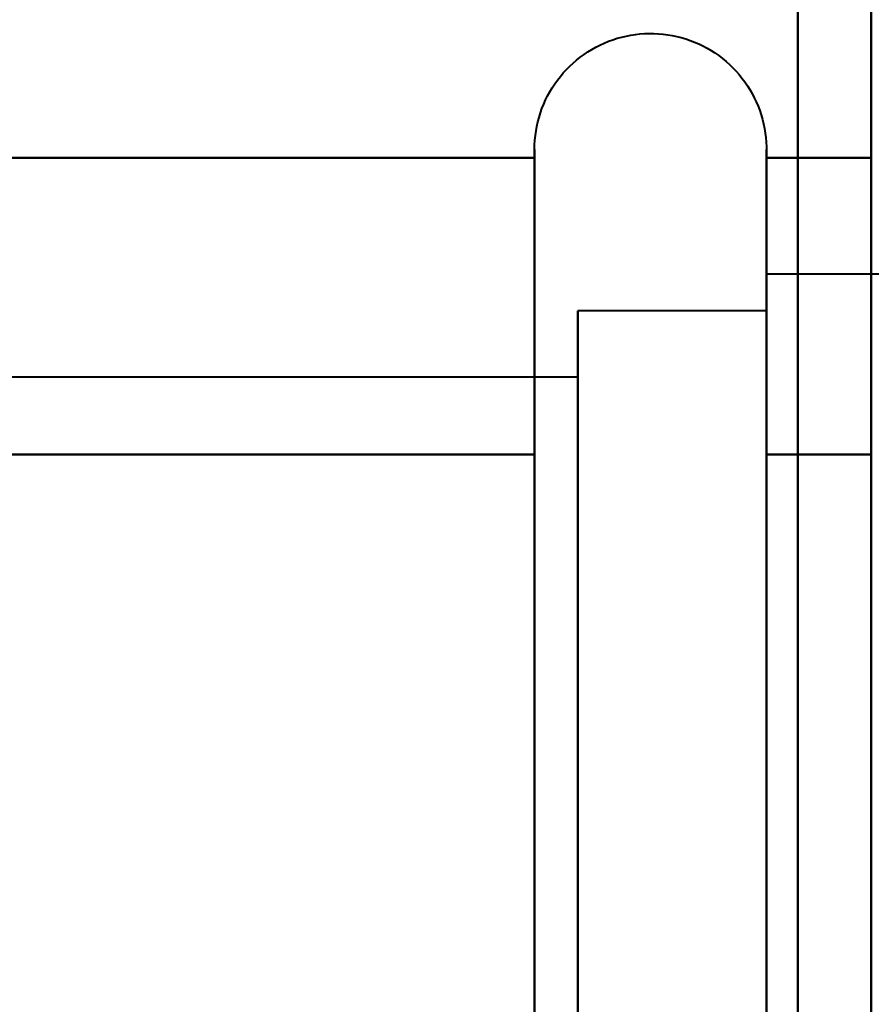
# Model space of a CAD drawing. Header units: millimetres. Extents: x -1321 to 1388, y -120 to 1267.
# Tile 11 of 88: x -427.81 to -422, y 181.64 to 188.36. Entities that reach past the tile are written whole.
import ezdxf

# ---------------------------------------------------------------- set-up
doc = ezdxf.new("R2010")
doc.units = ezdxf.units.MM
for name, color, linetype, lineweight in [('A-ANNO-DIMS', 211, 'Continuous', 30), ('A-ANNO-DIMS-20', 211, 'Continuous', 30), ('G-IMPT', 8, 'Continuous', 40)]:
    doc.layers.add(name, color=color, linetype=linetype, lineweight=lineweight)
doc.styles.add('Arial_1', font='arial.ttf', dxfattribs={"height": 60})
doc.dimstyles.new('Linéaire', dxfattribs={"dimscale": 304.8, "dimtxt": 61.215564, "dimasz": 0.131234, "dimexe": 0.131234, "dimexo": 0.131234, "dimgap": 0.131234, "dimtad": 1, "dimdec": 0, "dimzin": 0, "dimdsep": 46, "dimtxsty": 'Arial_1', "dimblk1": 'OBLIQUE', "dimblk2": 'OBLIQUE', "dimsah": 1, "dimcen": 0.09, "dimazin": 0, "dimtfac": 1, "dimtdec": 4, "dimtix": 1, "dimtmove": 0, "dimatfit": 3, "dimfxl": 1, "dimtvp": 1, "dimtfill": 1, "dimtolj": 1, "dimtzin": 0, "dimarcsym": 2})

# ---------------------------------------------------------------- blocks, each defined once
blk = doc.blocks.new('NEXA 1500 CALQUES_dwg-769064-Droite')
at = {"layer": 'G-IMPT'}
for p, q in [((-424.2957, 181.3223), (-424.2957, 187.4723)), ((-424.2957, 181.3223), (-424.2957, 187.4723)), ((-424.2957, 185.4223), (-424.2957, 187.4723)), ((-424.2957, 185.4223), (-424.2957, 187.4723)), ((-422.7149, 187.4723), (-422.7149, 181.3223)), ((-422.7149, 187.4723), (-422.7149, 181.3223)), ((-422.7149, 187.4723), (-422.7149, 185.4223)), ((-422.7149, 187.4723), (-422.7149, 185.4223)), ((-424.2957, 181.3223), (-424.2957, 186.923)), ((-424.2957, 181.3223), (-424.2957, 186.923)), ((-422.7149, 186.923), (-422.7149, 181.3223)), ((-422.7149, 186.923), (-422.7149, 181.3223)), ((-420.3, 186.6223), (-422.7149, 186.6223)), ((-420.3, 186.6223), (-422.7149, 186.6223)), ((-420.3, 186.6223), (-422.7149, 186.6223)), ((-420.3, 186.6223), (-422.7149, 186.6223)), ((-422.7149, 180.5577), (-422.7149, 186.6223)), ((-422.7149, 180.5577), (-422.7149, 186.6223)), ((-422.7149, 180.5577), (-422.7149, 186.6223)), ((-422.7149, 180.5577), (-422.7149, 186.6223)), ((-422.7149, 186.6223), (-422.7149, 181.7473)), ((-422.7149, 186.6223), (-422.7149, 181.7473)), ((-422.7149, 186.6223), (-422.7149, 184.9973)), ((-422.7149, 186.6223), (-422.7149, 184.9973)), ((-422.7149, 186.3723), (-424, 186.3723)), ((-422.7149, 186.3723), (-424, 186.3723)), ((-422.7149, 186.3723), (-424, 186.3723)), ((-422.7149, 186.3723), (-424, 186.3723)), ((-424, 181.8723), (-424, 186.3723)), ((-424, 181.8723), (-424, 186.3723)), ((-424, 181.8723), (-424, 186.3723)), ((-424, 181.8723), (-424, 186.3723)), ((-424, 186.3723), (-424, 180.7742)), ((-424, 186.3723), (-424, 180.7742)), ((-424, 186.3723), (-424, 184.8723)), ((-424, 186.3723), (-424, 184.8723)), ((-422.7149, 180.7742), (-422.7149, 186.3723)), ((-422.7149, 180.7742), (-422.7149, 186.3723)), ((-422.7149, 180.7742), (-422.7149, 186.3723)), ((-422.7149, 180.7742), (-422.7149, 186.3723)), ((-422.7149, 186.3723), (-422.7149, 180.7742)), ((-422.7149, 186.3723), (-422.7149, 180.7742)), ((-422.7149, 186.3723), (-422.7149, 180.7742)), ((-422.7149, 186.3723), (-422.7149, 180.7742)), ((-422.7149, 180.1223), (-422.7149, 186.1869)), ((-422.7149, 180.1223), (-422.7149, 186.1869)), ((-422.7149, 180.1223), (-422.7149, 186.1869)), ((-422.7149, 180.1223), (-422.7149, 186.1869)), ((-422.7149, 186.1869), (-422.7149, 181.7473)), ((-422.7149, 186.1869), (-422.7149, 181.7473)), ((-424, 185.9704), (-424, 181.8723)), ((-424, 185.9704), (-424, 181.8723)), ((-424, 185.9704), (-424, 180.3723)), ((-424, 185.9704), (-424, 180.3723)), ((-422.7149, 180.3723), (-422.7149, 185.9704)), ((-422.7149, 180.3723), (-422.7149, 185.9704)), ((-422.7149, 180.3723), (-422.7149, 185.9704)), ((-422.7149, 180.3723), (-422.7149, 185.9704)), ((-422.7149, 185.9704), (-422.7149, 180.3723)), ((-422.7149, 185.9704), (-422.7149, 180.3723)), ((-422.7149, 185.9704), (-422.7149, 180.3723)), ((-422.7149, 185.9704), (-422.7149, 180.3723)), ((-424, 185.9205), (-435.8889, 185.9205)), ((-424, 185.9205), (-435.8889, 185.9205)), ((-424, 185.9205), (-435.8889, 185.9205)), ((-424, 185.9205), (-435.8889, 185.9205)), ((-424, 182.0982), (-424, 185.9205)), ((-424, 182.0982), (-424, 185.9205)), ((-424, 182.0982), (-424, 185.9205)), ((-424, 182.0982), (-424, 185.9205)), ((-424, 185.9205), (-424, 182.0982)), ((-424, 185.9205), (-424, 182.0982)), ((-424, 185.9205), (-424, 182.0982)), ((-424, 185.9205), (-424, 182.0982)), ((-424.2957, 179.8216), (-424.2957, 185.4223)), ((-424.2957, 179.8216), (-424.2957, 185.4223)), ((-424.2957, 179.2723), (-424.2957, 185.4223)), ((-424.2957, 179.2723), (-424.2957, 185.4223)), ((-422.7149, 185.4223), (-422.7149, 179.8216)), ((-422.7149, 185.4223), (-422.7149, 179.8216)), ((-422.7149, 185.4223), (-422.7149, 179.2723)), ((-422.7149, 185.4223), (-422.7149, 179.2723)), ((-422.7149, 184.9973), (-422.7149, 180.5577)), ((-422.7149, 184.9973), (-422.7149, 180.5577)), ((-422.7149, 184.9973), (-422.7149, 180.1223)), ((-422.7149, 184.9973), (-422.7149, 180.1223)), ((-424, 180.3723), (-424, 184.8723)), ((-424, 180.3723), (-424, 184.8723)), ((-424, 180.3723), (-424, 184.8723)), ((-424, 180.3723), (-424, 184.8723)), ((-424, 184.8723), (-424, 180.7742)), ((-424, 184.8723), (-424, 180.7742)), ((-424, 180.8241), (-424, 184.6464)), ((-424, 180.8241), (-424, 184.6464)), ((-424, 180.8241), (-424, 184.6464)), ((-424, 180.8241), (-424, 184.6464)), ((-424, 184.6464), (-424, 180.8241)), ((-424, 184.6464), (-424, 180.8241)), ((-424, 184.6464), (-424, 180.8241)), ((-424, 184.6464), (-424, 180.8241)), ((-424, 181.8723), (-424, 180.3723)), ((-424, 181.8723), (-424, 180.3723)), ((-422.7149, 181.7473), (-422.7149, 180.1223)), ((-422.7149, 181.7473), (-422.7149, 180.1223))]:
    blk.add_line(p, q, dxfattribs=at)
at = {"layer": 'G-IMPT', "flags": 128}
for points in [[(-422.5, 1097.7723), (-422.5, 855.5723), (-422.5, 613.3723), (-422.5, 371.1723), (-422.5, 128.9723)], [(-422.5, 128.9723), (-422.5, 371.1723), (-422.5, 613.3723), (-422.5, 855.5723), (-422.5, 1097.7723)], [(-422.5, 128.9723), (-422.5, 371.1723), (-422.5, 613.3723), (-422.5, 855.5723), (-422.5, 1097.7723)], [(-422.5, 1097.7723), (-422.5, 855.5723), (-422.5, 613.3723), (-422.5, 371.1723), (-422.5, 128.9723)], [(-422.5, 1097.2723), (-422.5, 855.3223), (-422.5, 613.3723), (-422.5, 371.4223), (-422.5, 129.4723)], [(-422.5, 129.4723), (-422.5, 371.4223), (-422.5, 613.3723), (-422.5, 855.3223), (-422.5, 1097.2723)], [(-422.5, 129.4723), (-422.5, 371.4223), (-422.5, 613.3723), (-422.5, 855.3223), (-422.5, 1097.2723)], [(-422.5, 1097.2723), (-422.5, 855.3223), (-422.5, 613.3723), (-422.5, 371.4223), (-422.5, 129.4723)], [(-422.5, 129.4723), (-422.5, 371.4223), (-422.5, 613.3723), (-422.5, 855.3223), (-422.5, 1097.2723)], [(-422.5, 1097.2723), (-422.5, 855.3223), (-422.5, 613.3723), (-422.5, 371.4223), (-422.5, 129.4723)], [(-422.5, 1097.2723), (-422.5, 855.3223), (-422.5, 613.3723), (-422.5, 371.4223), (-422.5, 129.4723)], [(-422.5, 129.4723), (-422.5, 371.4223), (-422.5, 613.3723), (-422.5, 855.3223), (-422.5, 1097.2723)], [(-422.5, 128.9723), (-422.5, 161.2473), (-422.5, 193.5223), (-422.5, 225.7973), (-422.5, 258.0723)], [(-422.5, 258.0723), (-422.5, 225.7973), (-422.5, 193.5223), (-422.5, 161.2473), (-422.5, 128.9723)], [(-422.5, 258.0723), (-422.5, 225.7973), (-422.5, 193.5223), (-422.5, 161.2473), (-422.5, 128.9723)], [(-422.5, 128.9723), (-422.5, 161.2473), (-422.5, 193.5223), (-422.5, 225.7973), (-422.5, 258.0723)], [(-422, 163.3723), (-422, 178.3723), (-422, 193.3723), (-422, 208.3723), (-422, 223.3723)], [(-422, 223.3723), (-422, 208.3723), (-422, 193.3723), (-422, 178.3723), (-422, 163.3723)], [(-422, 223.3723), (-422, 208.3723), (-422, 193.3723), (-422, 178.3723), (-422, 163.3723)], [(-422, 163.3723), (-422, 178.3723), (-422, 193.3723), (-422, 208.3723), (-422, 223.3723)], [(-422, 163.3723), (-422, 178.3723), (-422, 193.3723), (-422, 208.3723), (-422, 223.3723)], [(-422, 223.3723), (-422, 208.3723), (-422, 193.3723), (-422, 178.3723), (-422, 163.3723)], [(-422, 163.3723), (-422, 178.3723), (-422, 193.3723), (-422, 208.3723), (-422, 223.3723)], [(-424.2957, 187.4723), (-424.2951, 187.5039), (-424.2932, 187.5355), (-424.29, 187.5669), (-424.2856, 187.5982), (-424.28, 187.6293), (-424.2731, 187.6602), (-424.2649, 187.6907), (-424.2556, 187.7209), (-424.245, 187.7508), (-424.2333, 187.7801), (-424.2204, 187.809), (-424.2064, 187.8373), (-424.1912, 187.8651), (-424.175, 187.8922), (-424.1577, 187.9186), (-424.1393, 187.9443), (-424.1199, 187.9693), (-424.0995, 187.9935), (-424.0782, 188.0168), (-424.056, 188.0393), (-424.0329, 188.0609), (-424.0089, 188.0815), (-423.9841, 188.1012), (-423.9586, 188.1198), (-423.9324, 188.1374), (-423.9054, 188.154), (-423.8778, 188.1694), (-423.8497, 188.1838), (-423.8209, 188.197), (-423.7917, 188.209), (-423.762, 188.2199), (-423.7319, 188.2295), (-423.7015, 188.238), (-423.6707, 188.2452), (-423.6396, 188.2512), (-423.6084, 188.256), (-423.577, 188.2595), (-423.5454, 188.2617), (-423.5138, 188.2627), (-423.4822, 188.2624), (-423.4506, 188.2608), (-423.4191, 188.258), (-423.3878, 188.2539), (-423.3566, 188.2486), (-423.3257, 188.2421), (-423.2951, 188.2343), (-423.2648, 188.2252), (-423.2348, 188.215), (-423.2054, 188.2036), (-423.1764, 188.191), (-423.1479, 188.1773), (-423.12, 188.1625), (-423.0927, 188.1465), (-423.0661, 188.1295), (-423.0401, 188.1114), (-423.0149, 188.0922), (-422.9905, 188.0721), (-422.967, 188.0511), (-422.9443, 188.0291), (-422.9224, 188.0062), (-422.9016, 187.9825), (-422.8816, 187.9579), (-422.8627, 187.9326), (-422.8448, 187.9065), (-422.828, 187.8798), (-422.8122, 187.8524), (-422.7976, 187.8243), (-422.7841, 187.7958), (-422.7717, 187.7667), (-422.7605, 187.7371), (-422.7505, 187.7071), (-422.7418, 187.6767), (-422.7342, 187.646), (-422.7279, 187.6151), (-422.7228, 187.5838), (-422.7189, 187.5525), (-422.7164, 187.521), (-422.7151, 187.4894), (-422.7149, 187.4723)], [(-424.2957, 187.4723), (-424.2951, 187.5039), (-424.2932, 187.5355), (-424.29, 187.5669), (-424.2856, 187.5982), (-424.28, 187.6293), (-424.2731, 187.6602), (-424.2649, 187.6907), (-424.2556, 187.7209), (-424.245, 187.7508), (-424.2333, 187.7801), (-424.2204, 187.809), (-424.2064, 187.8373), (-424.1912, 187.8651), (-424.175, 187.8922), (-424.1577, 187.9186), (-424.1393, 187.9443), (-424.1199, 187.9693), (-424.0995, 187.9935), (-424.0782, 188.0168), (-424.056, 188.0393), (-424.0329, 188.0609), (-424.0089, 188.0815), (-423.9841, 188.1012), (-423.9586, 188.1198), (-423.9324, 188.1374), (-423.9054, 188.154), (-423.8778, 188.1694), (-423.8497, 188.1838), (-423.8209, 188.197), (-423.7917, 188.209), (-423.762, 188.2199), (-423.7319, 188.2295), (-423.7015, 188.238), (-423.6707, 188.2452), (-423.6396, 188.2512), (-423.6084, 188.256), (-423.577, 188.2595), (-423.5454, 188.2617), (-423.5138, 188.2627), (-423.4822, 188.2624), (-423.4506, 188.2608), (-423.4191, 188.258), (-423.3878, 188.2539), (-423.3566, 188.2486), (-423.3257, 188.2421), (-423.2951, 188.2343), (-423.2648, 188.2252), (-423.2348, 188.215), (-423.2054, 188.2036), (-423.1764, 188.191), (-423.1479, 188.1773), (-423.12, 188.1625), (-423.0927, 188.1465), (-423.0661, 188.1295), (-423.0401, 188.1114), (-423.0149, 188.0922), (-422.9905, 188.0721), (-422.967, 188.0511), (-422.9443, 188.0291), (-422.9224, 188.0062), (-422.9016, 187.9825), (-422.8816, 187.9579), (-422.8627, 187.9326), (-422.8448, 187.9065), (-422.828, 187.8798), (-422.8122, 187.8524), (-422.7976, 187.8243), (-422.7841, 187.7958), (-422.7717, 187.7667), (-422.7605, 187.7371), (-422.7505, 187.7071), (-422.7418, 187.6767), (-422.7342, 187.646), (-422.7279, 187.6151), (-422.7228, 187.5838), (-422.7189, 187.5525), (-422.7164, 187.521), (-422.7151, 187.4894), (-422.7149, 187.4723)], [(-424.2957, 187.4723), (-424.2951, 187.5039), (-424.2932, 187.5355), (-424.29, 187.5669), (-424.2856, 187.5982), (-424.28, 187.6293), (-424.2731, 187.6602), (-424.2649, 187.6907), (-424.2556, 187.7209), (-424.245, 187.7508), (-424.2333, 187.7801), (-424.2204, 187.809), (-424.2064, 187.8373), (-424.1912, 187.8651), (-424.175, 187.8922), (-424.1577, 187.9186), (-424.1393, 187.9443), (-424.1199, 187.9693), (-424.0995, 187.9935), (-424.0782, 188.0168), (-424.056, 188.0393), (-424.0329, 188.0609), (-424.0089, 188.0815), (-423.9841, 188.1012), (-423.9586, 188.1198), (-423.9324, 188.1374), (-423.9054, 188.154), (-423.8778, 188.1694), (-423.8497, 188.1838), (-423.8209, 188.197), (-423.7917, 188.209), (-423.762, 188.2199), (-423.7319, 188.2295), (-423.7015, 188.238), (-423.6707, 188.2452), (-423.6396, 188.2512), (-423.6084, 188.256), (-423.577, 188.2595), (-423.5454, 188.2617), (-423.5138, 188.2627), (-423.4822, 188.2624), (-423.4506, 188.2608), (-423.4191, 188.258), (-423.3878, 188.2539), (-423.3566, 188.2486), (-423.3257, 188.2421), (-423.2951, 188.2343), (-423.2648, 188.2252), (-423.2348, 188.215), (-423.2054, 188.2036), (-423.1764, 188.191), (-423.1479, 188.1773), (-423.12, 188.1625), (-423.0927, 188.1465), (-423.0661, 188.1295), (-423.0401, 188.1114), (-423.0149, 188.0922), (-422.9905, 188.0721), (-422.967, 188.0511), (-422.9443, 188.0291), (-422.9224, 188.0062), (-422.9016, 187.9825), (-422.8816, 187.9579), (-422.8627, 187.9326), (-422.8448, 187.9065), (-422.828, 187.8798), (-422.8122, 187.8524), (-422.7976, 187.8243), (-422.7841, 187.7958), (-422.7717, 187.7667), (-422.7605, 187.7371), (-422.7505, 187.7071), (-422.7418, 187.6767), (-422.7342, 187.646), (-422.7279, 187.6151), (-422.7228, 187.5838), (-422.7189, 187.5525), (-422.7164, 187.521), (-422.7151, 187.4894), (-422.7149, 187.4723)], [(-424.2957, 187.4723), (-424.2951, 187.5039), (-424.2932, 187.5355), (-424.29, 187.5669), (-424.2856, 187.5982), (-424.28, 187.6293), (-424.2731, 187.6602), (-424.2649, 187.6907), (-424.2556, 187.7209), (-424.245, 187.7508), (-424.2333, 187.7801), (-424.2204, 187.809), (-424.2064, 187.8373), (-424.1912, 187.8651), (-424.175, 187.8922), (-424.1577, 187.9186), (-424.1393, 187.9443), (-424.1199, 187.9693), (-424.0995, 187.9935), (-424.0782, 188.0168), (-424.056, 188.0393), (-424.0329, 188.0609), (-424.0089, 188.0815), (-423.9841, 188.1012), (-423.9586, 188.1198), (-423.9324, 188.1374), (-423.9054, 188.154), (-423.8778, 188.1694), (-423.8497, 188.1838), (-423.8209, 188.197), (-423.7917, 188.209), (-423.762, 188.2199), (-423.7319, 188.2295), (-423.7015, 188.238), (-423.6707, 188.2452), (-423.6396, 188.2512), (-423.6084, 188.256), (-423.577, 188.2595), (-423.5454, 188.2617), (-423.5138, 188.2627), (-423.4822, 188.2624), (-423.4506, 188.2608), (-423.4191, 188.258), (-423.3878, 188.2539), (-423.3566, 188.2486), (-423.3257, 188.2421), (-423.2951, 188.2343), (-423.2648, 188.2252), (-423.2348, 188.215), (-423.2054, 188.2036), (-423.1764, 188.191), (-423.1479, 188.1773), (-423.12, 188.1625), (-423.0927, 188.1465), (-423.0661, 188.1295), (-423.0401, 188.1114), (-423.0149, 188.0922), (-422.9905, 188.0721), (-422.967, 188.0511), (-422.9443, 188.0291), (-422.9224, 188.0062), (-422.9016, 187.9825), (-422.8816, 187.9579), (-422.8627, 187.9326), (-422.8448, 187.9065), (-422.828, 187.8798), (-422.8122, 187.8524), (-422.7976, 187.8243), (-422.7841, 187.7958), (-422.7717, 187.7667), (-422.7605, 187.7371), (-422.7505, 187.7071), (-422.7418, 187.6767), (-422.7342, 187.646), (-422.7279, 187.6151), (-422.7228, 187.5838), (-422.7189, 187.5525), (-422.7164, 187.521), (-422.7151, 187.4894), (-422.7149, 187.4723)], [(-424.2957, 187.4723), (-424.2957, 187.469), (-424.2957, 187.4592), (-424.2957, 187.4428), (-424.2957, 187.4199), (-424.2957, 187.3906), (-424.2957, 187.3548), (-424.2957, 187.3126), (-424.2957, 187.2642), (-424.2957, 187.2095), (-424.2957, 187.1487), (-424.2957, 187.0818), (-424.2957, 187.009), (-424.2957, 186.9304), (-424.2957, 186.8461), (-424.2957, 186.7562), (-424.2957, 186.6609), (-424.2957, 186.5604), (-424.2957, 186.4547), (-424.2957, 186.3441), (-424.2957, 186.2288), (-424.2957, 186.1089), (-424.2957, 185.9846), (-424.2957, 185.8562), (-424.2957, 185.7237), (-424.2957, 185.5875), (-424.2957, 185.4478), (-424.2957, 185.4223)], [(-424.2957, 187.4723), (-424.2957, 187.469), (-424.2957, 187.4592), (-424.2957, 187.4428), (-424.2957, 187.4199), (-424.2957, 187.3906), (-424.2957, 187.3548), (-424.2957, 187.3126), (-424.2957, 187.2642), (-424.2957, 187.2095), (-424.2957, 187.1487), (-424.2957, 187.0818), (-424.2957, 187.009), (-424.2957, 186.9304), (-424.2957, 186.8461), (-424.2957, 186.7562), (-424.2957, 186.6609), (-424.2957, 186.5604), (-424.2957, 186.4547), (-424.2957, 186.3441), (-424.2957, 186.2288), (-424.2957, 186.1089), (-424.2957, 185.9846), (-424.2957, 185.8562), (-424.2957, 185.7237), (-424.2957, 185.5875), (-424.2957, 185.4478), (-424.2957, 185.4223)], [(-424.2957, 187.4723), (-424.2957, 187.469), (-424.2957, 187.4592), (-424.2957, 187.4428), (-424.2957, 187.4199), (-424.2957, 187.3906), (-424.2957, 187.3548), (-424.2957, 187.3126), (-424.2957, 187.2642), (-424.2957, 187.2095), (-424.2957, 187.1487), (-424.2957, 187.0818), (-424.2957, 187.009), (-424.2957, 186.9304), (-424.2957, 186.8461), (-424.2957, 186.7562), (-424.2957, 186.6609), (-424.2957, 186.5604), (-424.2957, 186.4547), (-424.2957, 186.3441), (-424.2957, 186.2288), (-424.2957, 186.1089), (-424.2957, 185.9846), (-424.2957, 185.8562), (-424.2957, 185.7237), (-424.2957, 185.5875), (-424.2957, 185.4478), (-424.2957, 185.4223)], [(-424.2957, 187.4723), (-424.2957, 187.469), (-424.2957, 187.4592), (-424.2957, 187.4428), (-424.2957, 187.4199), (-424.2957, 187.3906), (-424.2957, 187.3548), (-424.2957, 187.3126), (-424.2957, 187.2642), (-424.2957, 187.2095), (-424.2957, 187.1487), (-424.2957, 187.0818), (-424.2957, 187.009), (-424.2957, 186.9304), (-424.2957, 186.8461), (-424.2957, 186.7562), (-424.2957, 186.6609), (-424.2957, 186.5604), (-424.2957, 186.4547), (-424.2957, 186.3441), (-424.2957, 186.2288), (-424.2957, 186.1089), (-424.2957, 185.9846), (-424.2957, 185.8562), (-424.2957, 185.7237), (-424.2957, 185.5875), (-424.2957, 185.4478), (-424.2957, 185.4223)], [(-424.2957, 181.6126), (-424.2957, 181.7621), (-424.2957, 181.9142), (-424.2957, 182.0686), (-424.2957, 182.2251), (-424.2957, 182.3834), (-424.2957, 182.5433), (-424.2957, 182.7045), (-424.2957, 182.8668), (-424.2957, 183.0299), (-424.2957, 183.1936), (-424.2957, 183.3575), (-424.2957, 183.5215), (-424.2957, 183.6852), (-424.2957, 183.8485), (-424.2957, 184.0109), (-424.2957, 184.1724), (-424.2957, 184.3325), (-424.2957, 184.4912), (-424.2957, 184.648), (-424.2957, 184.8028), (-424.2957, 184.9553), (-424.2957, 185.1053), (-424.2957, 185.2525), (-424.2957, 185.3967), (-424.2957, 185.5377), (-424.2957, 185.6751), (-424.2957, 185.809), (-424.2957, 185.9389), (-424.2957, 186.0647), (-424.2957, 186.1862), (-424.2957, 186.3032), (-424.2957, 186.4155), (-424.2957, 186.5229), (-424.2957, 186.6253), (-424.2957, 186.7225), (-424.2957, 186.8143), (-424.2957, 186.9007), (-424.2957, 186.9814), (-424.2957, 187.0563), (-424.2957, 187.1253), (-424.2957, 187.1883), (-424.2957, 187.2452), (-424.2957, 187.2959), (-424.2957, 187.3403), (-424.2957, 187.3784), (-424.2957, 187.4101), (-424.2957, 187.4353), (-424.2957, 187.4541), (-424.2957, 187.4662), (-424.2957, 187.4719)], [(-424.2957, 181.6126), (-424.2957, 181.7621), (-424.2957, 181.9142), (-424.2957, 182.0686), (-424.2957, 182.2251), (-424.2957, 182.3834), (-424.2957, 182.5433), (-424.2957, 182.7045), (-424.2957, 182.8668), (-424.2957, 183.0299), (-424.2957, 183.1936), (-424.2957, 183.3575), (-424.2957, 183.5215), (-424.2957, 183.6852), (-424.2957, 183.8485), (-424.2957, 184.0109), (-424.2957, 184.1724), (-424.2957, 184.3325), (-424.2957, 184.4912), (-424.2957, 184.648), (-424.2957, 184.8028), (-424.2957, 184.9553), (-424.2957, 185.1053), (-424.2957, 185.2525), (-424.2957, 185.3967), (-424.2957, 185.5377), (-424.2957, 185.6751), (-424.2957, 185.809), (-424.2957, 185.9389), (-424.2957, 186.0647), (-424.2957, 186.1862), (-424.2957, 186.3032), (-424.2957, 186.4155), (-424.2957, 186.5229), (-424.2957, 186.6253), (-424.2957, 186.7225), (-424.2957, 186.8143), (-424.2957, 186.9007), (-424.2957, 186.9814), (-424.2957, 187.0563), (-424.2957, 187.1253), (-424.2957, 187.1883), (-424.2957, 187.2452), (-424.2957, 187.2959), (-424.2957, 187.3403), (-424.2957, 187.3784), (-424.2957, 187.4101), (-424.2957, 187.4353), (-424.2957, 187.4541), (-424.2957, 187.4662), (-424.2957, 187.4719)], [(-424.2957, 181.6126), (-424.2957, 181.7621), (-424.2957, 181.9142), (-424.2957, 182.0686), (-424.2957, 182.2251), (-424.2957, 182.3834), (-424.2957, 182.5433), (-424.2957, 182.7045), (-424.2957, 182.8668), (-424.2957, 183.0299), (-424.2957, 183.1936), (-424.2957, 183.3575), (-424.2957, 183.5215), (-424.2957, 183.6852), (-424.2957, 183.8485), (-424.2957, 184.0109), (-424.2957, 184.1724), (-424.2957, 184.3325), (-424.2957, 184.4912), (-424.2957, 184.648), (-424.2957, 184.8028), (-424.2957, 184.9553), (-424.2957, 185.1053), (-424.2957, 185.2525), (-424.2957, 185.3967), (-424.2957, 185.5377), (-424.2957, 185.6751), (-424.2957, 185.809), (-424.2957, 185.9389), (-424.2957, 186.0647), (-424.2957, 186.1862), (-424.2957, 186.3032), (-424.2957, 186.4155), (-424.2957, 186.5229), (-424.2957, 186.6253), (-424.2957, 186.7225), (-424.2957, 186.8143), (-424.2957, 186.9007), (-424.2957, 186.9814), (-424.2957, 187.0563), (-424.2957, 187.1253), (-424.2957, 187.1883), (-424.2957, 187.2452), (-424.2957, 187.2959), (-424.2957, 187.3403), (-424.2957, 187.3784), (-424.2957, 187.4101), (-424.2957, 187.4353), (-424.2957, 187.4541), (-424.2957, 187.4662), (-424.2957, 187.4719)], [(-424.2957, 181.6126), (-424.2957, 181.7621), (-424.2957, 181.9142), (-424.2957, 182.0686), (-424.2957, 182.2251), (-424.2957, 182.3834), (-424.2957, 182.5433), (-424.2957, 182.7045), (-424.2957, 182.8668), (-424.2957, 183.0299), (-424.2957, 183.1936), (-424.2957, 183.3575), (-424.2957, 183.5215), (-424.2957, 183.6852), (-424.2957, 183.8485), (-424.2957, 184.0109), (-424.2957, 184.1724), (-424.2957, 184.3325), (-424.2957, 184.4912), (-424.2957, 184.648), (-424.2957, 184.8028), (-424.2957, 184.9553), (-424.2957, 185.1053), (-424.2957, 185.2525), (-424.2957, 185.3967), (-424.2957, 185.5377), (-424.2957, 185.6751), (-424.2957, 185.809), (-424.2957, 185.9389), (-424.2957, 186.0647), (-424.2957, 186.1862), (-424.2957, 186.3032), (-424.2957, 186.4155), (-424.2957, 186.5229), (-424.2957, 186.6253), (-424.2957, 186.7225), (-424.2957, 186.8143), (-424.2957, 186.9007), (-424.2957, 186.9814), (-424.2957, 187.0563), (-424.2957, 187.1253), (-424.2957, 187.1883), (-424.2957, 187.2452), (-424.2957, 187.2959), (-424.2957, 187.3403), (-424.2957, 187.3784), (-424.2957, 187.4101), (-424.2957, 187.4353), (-424.2957, 187.4541), (-424.2957, 187.4662), (-424.2957, 187.4719)], [(-422.7149, 187.4723), (-422.7149, 187.469), (-422.7149, 187.4592), (-422.7149, 187.4428), (-422.7149, 187.4199), (-422.7149, 187.3906), (-422.7149, 187.3548), (-422.7149, 187.3126), (-422.7149, 187.2642), (-422.7149, 187.2095), (-422.7149, 187.1487), (-422.7149, 187.0818), (-422.7149, 187.009), (-422.7149, 186.9304), (-422.7149, 186.8461), (-422.7149, 186.7562), (-422.7149, 186.6609), (-422.7149, 186.5604), (-422.7149, 186.4547), (-422.7149, 186.3441), (-422.7149, 186.2288), (-422.7149, 186.1089), (-422.7149, 185.9846), (-422.7149, 185.8562), (-422.7149, 185.7237), (-422.7149, 185.5875), (-422.7149, 185.4478), (-422.7149, 185.3048), (-422.7149, 185.1586), (-422.7149, 185.0096), (-422.7149, 184.858), (-422.7149, 184.704), (-422.7149, 184.5478), (-422.7149, 184.3898), (-422.7149, 184.2302), (-422.7149, 184.0692), (-422.7149, 183.907), (-422.7149, 183.7441), (-422.7149, 183.5805), (-422.7149, 183.4166), (-422.7149, 183.2526), (-422.7149, 183.0888), (-422.7149, 182.9255), (-422.7149, 182.7628), (-422.7149, 182.6012), (-422.7149, 182.4408), (-422.7149, 182.2819), (-422.7149, 182.1247), (-422.7149, 181.9695), (-422.7149, 181.8166), (-422.7149, 181.6661), (-422.7149, 181.5184)], [(-422.7149, 187.4723), (-422.7149, 187.469), (-422.7149, 187.4592), (-422.7149, 187.4428), (-422.7149, 187.4199), (-422.7149, 187.3906), (-422.7149, 187.3548), (-422.7149, 187.3126), (-422.7149, 187.2642), (-422.7149, 187.2095), (-422.7149, 187.1487), (-422.7149, 187.0818), (-422.7149, 187.009), (-422.7149, 186.9304), (-422.7149, 186.8461), (-422.7149, 186.7562), (-422.7149, 186.6609), (-422.7149, 186.5604), (-422.7149, 186.4547), (-422.7149, 186.3441), (-422.7149, 186.2288), (-422.7149, 186.1089), (-422.7149, 185.9846), (-422.7149, 185.8562), (-422.7149, 185.7237), (-422.7149, 185.5875), (-422.7149, 185.4478), (-422.7149, 185.3048), (-422.7149, 185.1586), (-422.7149, 185.0096), (-422.7149, 184.858), (-422.7149, 184.704), (-422.7149, 184.5478), (-422.7149, 184.3898), (-422.7149, 184.2302), (-422.7149, 184.0692), (-422.7149, 183.907), (-422.7149, 183.7441), (-422.7149, 183.5805), (-422.7149, 183.4166), (-422.7149, 183.2526), (-422.7149, 183.0888), (-422.7149, 182.9255), (-422.7149, 182.7628), (-422.7149, 182.6012), (-422.7149, 182.4408), (-422.7149, 182.2819), (-422.7149, 182.1247), (-422.7149, 181.9695), (-422.7149, 181.8166), (-422.7149, 181.6661), (-422.7149, 181.5184)], [(-422.7149, 187.4723), (-422.7149, 187.469), (-422.7149, 187.4592), (-422.7149, 187.4428), (-422.7149, 187.4199), (-422.7149, 187.3906), (-422.7149, 187.3548), (-422.7149, 187.3126), (-422.7149, 187.2642), (-422.7149, 187.2095), (-422.7149, 187.1487), (-422.7149, 187.0818), (-422.7149, 187.009), (-422.7149, 186.9304), (-422.7149, 186.8461), (-422.7149, 186.7562), (-422.7149, 186.6609), (-422.7149, 186.5604), (-422.7149, 186.4547), (-422.7149, 186.3441), (-422.7149, 186.2288), (-422.7149, 186.1089), (-422.7149, 185.9846), (-422.7149, 185.8562), (-422.7149, 185.7237), (-422.7149, 185.5875), (-422.7149, 185.4478), (-422.7149, 185.3048), (-422.7149, 185.1586), (-422.7149, 185.0096), (-422.7149, 184.858), (-422.7149, 184.704), (-422.7149, 184.5478), (-422.7149, 184.3898), (-422.7149, 184.2302), (-422.7149, 184.0692), (-422.7149, 183.907), (-422.7149, 183.7441), (-422.7149, 183.5805), (-422.7149, 183.4166), (-422.7149, 183.2526), (-422.7149, 183.0888), (-422.7149, 182.9255), (-422.7149, 182.7628), (-422.7149, 182.6012), (-422.7149, 182.4408), (-422.7149, 182.2819), (-422.7149, 182.1247), (-422.7149, 181.9695), (-422.7149, 181.8166), (-422.7149, 181.6661), (-422.7149, 181.5184)], [(-422.7149, 187.4723), (-422.7149, 187.469), (-422.7149, 187.4592), (-422.7149, 187.4428), (-422.7149, 187.4199), (-422.7149, 187.3906), (-422.7149, 187.3548), (-422.7149, 187.3126), (-422.7149, 187.2642), (-422.7149, 187.2095), (-422.7149, 187.1487), (-422.7149, 187.0818), (-422.7149, 187.009), (-422.7149, 186.9304), (-422.7149, 186.8461), (-422.7149, 186.7562), (-422.7149, 186.6609), (-422.7149, 186.5604), (-422.7149, 186.4547), (-422.7149, 186.3441), (-422.7149, 186.2288), (-422.7149, 186.1089), (-422.7149, 185.9846), (-422.7149, 185.8562), (-422.7149, 185.7237), (-422.7149, 185.5875), (-422.7149, 185.4478), (-422.7149, 185.3048), (-422.7149, 185.1586), (-422.7149, 185.0096), (-422.7149, 184.858), (-422.7149, 184.704), (-422.7149, 184.5478), (-422.7149, 184.3898), (-422.7149, 184.2302), (-422.7149, 184.0692), (-422.7149, 183.907), (-422.7149, 183.7441), (-422.7149, 183.5805), (-422.7149, 183.4166), (-422.7149, 183.2526), (-422.7149, 183.0888), (-422.7149, 182.9255), (-422.7149, 182.7628), (-422.7149, 182.6012), (-422.7149, 182.4408), (-422.7149, 182.2819), (-422.7149, 182.1247), (-422.7149, 181.9695), (-422.7149, 181.8166), (-422.7149, 181.6661), (-422.7149, 181.5184)], [(-422.7149, 185.4223), (-422.7149, 185.5627), (-422.7149, 185.6995), (-422.7149, 185.8326), (-422.7149, 185.9618), (-422.7149, 186.0869), (-422.7149, 186.2076), (-422.7149, 186.3237), (-422.7149, 186.4352), (-422.7149, 186.5417), (-422.7149, 186.6432), (-422.7149, 186.7394), (-422.7149, 186.8303), (-422.7149, 186.9156), (-422.7149, 186.9953), (-422.7149, 187.0691), (-422.7149, 187.1371), (-422.7149, 187.199), (-422.7149, 187.2548), (-422.7149, 187.3044), (-422.7149, 187.3477), (-422.7149, 187.3846), (-422.7149, 187.4151), (-422.7149, 187.4392), (-422.7149, 187.4567), (-422.7149, 187.4677), (-422.7149, 187.4722)], [(-422.7149, 185.4223), (-422.7149, 185.5627), (-422.7149, 185.6995), (-422.7149, 185.8326), (-422.7149, 185.9618), (-422.7149, 186.0869), (-422.7149, 186.2076), (-422.7149, 186.3237), (-422.7149, 186.4352), (-422.7149, 186.5417), (-422.7149, 186.6432), (-422.7149, 186.7394), (-422.7149, 186.8303), (-422.7149, 186.9156), (-422.7149, 186.9953), (-422.7149, 187.0691), (-422.7149, 187.1371), (-422.7149, 187.199), (-422.7149, 187.2548), (-422.7149, 187.3044), (-422.7149, 187.3477), (-422.7149, 187.3846), (-422.7149, 187.4151), (-422.7149, 187.4392), (-422.7149, 187.4567), (-422.7149, 187.4677), (-422.7149, 187.4722)], [(-422.7149, 185.4223), (-422.7149, 185.5627), (-422.7149, 185.6995), (-422.7149, 185.8326), (-422.7149, 185.9618), (-422.7149, 186.0869), (-422.7149, 186.2076), (-422.7149, 186.3237), (-422.7149, 186.4352), (-422.7149, 186.5417), (-422.7149, 186.6432), (-422.7149, 186.7394), (-422.7149, 186.8303), (-422.7149, 186.9156), (-422.7149, 186.9953), (-422.7149, 187.0691), (-422.7149, 187.1371), (-422.7149, 187.199), (-422.7149, 187.2548), (-422.7149, 187.3044), (-422.7149, 187.3477), (-422.7149, 187.3846), (-422.7149, 187.4151), (-422.7149, 187.4392), (-422.7149, 187.4567), (-422.7149, 187.4677), (-422.7149, 187.4722)], [(-422.7149, 185.4223), (-422.7149, 185.5627), (-422.7149, 185.6995), (-422.7149, 185.8326), (-422.7149, 185.9618), (-422.7149, 186.0869), (-422.7149, 186.2076), (-422.7149, 186.3237), (-422.7149, 186.4352), (-422.7149, 186.5417), (-422.7149, 186.6432), (-422.7149, 186.7394), (-422.7149, 186.8303), (-422.7149, 186.9156), (-422.7149, 186.9953), (-422.7149, 187.0691), (-422.7149, 187.1371), (-422.7149, 187.199), (-422.7149, 187.2548), (-422.7149, 187.3044), (-422.7149, 187.3477), (-422.7149, 187.3846), (-422.7149, 187.4151), (-422.7149, 187.4392), (-422.7149, 187.4567), (-422.7149, 187.4677), (-422.7149, 187.4722)], [(-424.2957, 187.4138), (-426.7957, 187.4138), (-429.2957, 187.4138), (-431.7957, 187.4138), (-434.2957, 187.4138)], [(-434.2957, 187.4138), (-431.7957, 187.4138), (-429.2957, 187.4138), (-426.7957, 187.4138), (-424.2957, 187.4138)], [(-424.2957, 187.4138), (-426.7957, 187.4138), (-429.2957, 187.4138), (-431.7957, 187.4138), (-434.2957, 187.4138)], [(-434.2957, 187.4138), (-431.7957, 187.4138), (-429.2957, 187.4138), (-426.7957, 187.4138), (-424.2957, 187.4138)], [(-424.2957, 187.4138), (-426.7957, 187.4138), (-429.2957, 187.4138), (-431.7957, 187.4138), (-434.2957, 187.4138)], [(-434.2957, 187.4138), (-431.7957, 187.4138), (-429.2957, 187.4138), (-426.7957, 187.4138), (-424.2957, 187.4138)], [(-424.2957, 187.4138), (-426.7957, 187.4138), (-429.2957, 187.4138), (-431.7957, 187.4138), (-434.2957, 187.4138)], [(-434.2957, 187.4138), (-431.7957, 187.4138), (-429.2957, 187.4138), (-426.7957, 187.4138), (-424.2957, 187.4138)], [(-424.2957, 185.393), (-424.2957, 185.8982), (-424.2957, 186.4034), (-424.2957, 186.9086), (-424.2957, 187.4138)], [(-424.2957, 187.4138), (-424.2957, 186.9086), (-424.2957, 186.4034), (-424.2957, 185.8982), (-424.2957, 185.393)], [(-424.2957, 185.393), (-424.2957, 185.8982), (-424.2957, 186.4034), (-424.2957, 186.9086), (-424.2957, 187.4138)], [(-424.2957, 187.4138), (-424.2957, 186.9086), (-424.2957, 186.4034), (-424.2957, 185.8982), (-424.2957, 185.393)], [(-424.2957, 185.393), (-424.2957, 185.8982), (-424.2957, 186.4034), (-424.2957, 186.9086), (-424.2957, 187.4138)], [(-424.2957, 187.4138), (-424.2957, 186.9086), (-424.2957, 186.4034), (-424.2957, 185.8982), (-424.2957, 185.393)], [(-424.2957, 185.393), (-424.2957, 185.8982), (-424.2957, 186.4034), (-424.2957, 186.9086), (-424.2957, 187.4138)], [(-424.2957, 187.4138), (-424.2957, 186.9086), (-424.2957, 186.4034), (-424.2957, 185.8982), (-424.2957, 185.393)], [(-422, 187.4138), (-422.1787, 187.4138), (-422.3574, 187.4138), (-422.5361, 187.4138), (-422.7149, 187.4138)], [(-422.7149, 187.4138), (-422.7149, 186.9086), (-422.7149, 186.4034), (-422.7149, 185.8982), (-422.7149, 185.393)], [(-422.7149, 187.4138), (-422.5361, 187.4138), (-422.3574, 187.4138), (-422.1787, 187.4138), (-422, 187.4138)], [(-422.7149, 185.393), (-422.7149, 185.8982), (-422.7149, 186.4034), (-422.7149, 186.9086), (-422.7149, 187.4138)], [(-422, 187.4138), (-422.1787, 187.4138), (-422.3574, 187.4138), (-422.5361, 187.4138), (-422.7149, 187.4138)], [(-422.7149, 187.4138), (-422.7149, 186.9086), (-422.7149, 186.4034), (-422.7149, 185.8982), (-422.7149, 185.393)], [(-422.7149, 187.4138), (-422.5361, 187.4138), (-422.3574, 187.4138), (-422.1787, 187.4138), (-422, 187.4138)], [(-422.7149, 185.393), (-422.7149, 185.8982), (-422.7149, 186.4034), (-422.7149, 186.9086), (-422.7149, 187.4138)], [(-422, 187.4138), (-422.1787, 187.4138), (-422.3574, 187.4138), (-422.5361, 187.4138), (-422.7149, 187.4138)], [(-422.7149, 187.4138), (-422.7149, 186.9086), (-422.7149, 186.4034), (-422.7149, 185.8982), (-422.7149, 185.393)], [(-422.7149, 185.393), (-422.7149, 185.8982), (-422.7149, 186.4034), (-422.7149, 186.9086), (-422.7149, 187.4138)], [(-422.7149, 187.4138), (-422.5361, 187.4138), (-422.3574, 187.4138), (-422.1787, 187.4138), (-422, 187.4138)], [(-422, 187.4138), (-422.1787, 187.4138), (-422.3574, 187.4138), (-422.5361, 187.4138), (-422.7149, 187.4138)], [(-422.7149, 187.4138), (-422.7149, 186.9086), (-422.7149, 186.4034), (-422.7149, 185.8982), (-422.7149, 185.393)], [(-422.7149, 185.393), (-422.7149, 185.8982), (-422.7149, 186.4034), (-422.7149, 186.9086), (-422.7149, 187.4138)], [(-422.7149, 187.4138), (-422.5361, 187.4138), (-422.3574, 187.4138), (-422.1787, 187.4138), (-422, 187.4138)], [(-422, 185.393), (-422, 185.8982), (-422, 186.4034), (-422, 186.9086), (-422, 187.4138)], [(-422, 187.4138), (-422, 186.9086), (-422, 186.4034), (-422, 185.8982), (-422, 185.393)], [(-422, 185.393), (-422, 185.8982), (-422, 186.4034), (-422, 186.9086), (-422, 187.4138)], [(-422, 187.4138), (-422, 186.9086), (-422, 186.4034), (-422, 185.8982), (-422, 185.393)], [(-422, 185.393), (-422, 185.8982), (-422, 186.4034), (-422, 186.9086), (-422, 187.4138)], [(-422, 187.4138), (-422, 186.9086), (-422, 186.4034), (-422, 185.8982), (-422, 185.393)], [(-422, 185.393), (-422, 185.8982), (-422, 186.4034), (-422, 186.9086), (-422, 187.4138)], [(-422, 187.4138), (-422, 186.9086), (-422, 186.4034), (-422, 185.8982), (-422, 185.393)], [(-422, 185.393), (-422, 185.8982), (-422, 186.4034), (-422, 186.9086), (-422, 187.4138)], [(-422, 187.4138), (-422, 186.9086), (-422, 186.4034), (-422, 185.8982), (-422, 185.393)], [(-422, 185.393), (-422, 185.8982), (-422, 186.4034), (-422, 186.9086), (-422, 187.4138)], [(-422, 187.4138), (-422, 186.9086), (-422, 186.4034), (-422, 185.8982), (-422, 185.393)], [(-422, 185.393), (-422, 185.8982), (-422, 186.4034), (-422, 186.9086), (-422, 187.4138)], [(-422, 187.4138), (-422, 186.9086), (-422, 186.4034), (-422, 185.8982), (-422, 185.393)], [(-422, 185.393), (-422, 185.8982), (-422, 186.4034), (-422, 186.9086), (-422, 187.4138)], [(-422, 187.4138), (-422, 186.9086), (-422, 186.4034), (-422, 185.8982), (-422, 185.393)], [(-424.2957, 185.4223), (-424.2957, 185.2787), (-424.2957, 185.132), (-424.2957, 184.9825), (-424.2957, 184.8304), (-424.2957, 184.676), (-424.2957, 184.5195), (-424.2957, 184.3612), (-424.2957, 184.2013), (-424.2957, 184.0401), (-424.2957, 183.8778), (-424.2957, 183.7147), (-424.2957, 183.551), (-424.2957, 183.3871), (-424.2957, 183.2231), (-424.2957, 183.0594), (-424.2957, 182.8961), (-424.2957, 182.7337), (-424.2957, 182.5722), (-424.2957, 182.4121), (-424.2957, 182.2534), (-424.2957, 182.0966), (-424.2957, 181.9418), (-424.2957, 181.7893), (-424.2957, 181.6393)], [(-424.2957, 185.4223), (-424.2957, 185.2787), (-424.2957, 185.132), (-424.2957, 184.9825), (-424.2957, 184.8304), (-424.2957, 184.676), (-424.2957, 184.5195), (-424.2957, 184.3612), (-424.2957, 184.2013), (-424.2957, 184.0401), (-424.2957, 183.8778), (-424.2957, 183.7147), (-424.2957, 183.551), (-424.2957, 183.3871), (-424.2957, 183.2231), (-424.2957, 183.0594), (-424.2957, 182.8961), (-424.2957, 182.7337), (-424.2957, 182.5722), (-424.2957, 182.4121), (-424.2957, 182.2534), (-424.2957, 182.0966), (-424.2957, 181.9418), (-424.2957, 181.7893), (-424.2957, 181.6393)], [(-424.2957, 185.4223), (-424.2957, 185.2787), (-424.2957, 185.132), (-424.2957, 184.9825), (-424.2957, 184.8304), (-424.2957, 184.676), (-424.2957, 184.5195), (-424.2957, 184.3612), (-424.2957, 184.2013), (-424.2957, 184.0401), (-424.2957, 183.8778), (-424.2957, 183.7147), (-424.2957, 183.551), (-424.2957, 183.3871), (-424.2957, 183.2231), (-424.2957, 183.0594), (-424.2957, 182.8961), (-424.2957, 182.7337), (-424.2957, 182.5722), (-424.2957, 182.4121), (-424.2957, 182.2534), (-424.2957, 182.0966), (-424.2957, 181.9418), (-424.2957, 181.7893), (-424.2957, 181.6393)], [(-424.2957, 185.4223), (-424.2957, 185.2787), (-424.2957, 185.132), (-424.2957, 184.9825), (-424.2957, 184.8304), (-424.2957, 184.676), (-424.2957, 184.5195), (-424.2957, 184.3612), (-424.2957, 184.2013), (-424.2957, 184.0401), (-424.2957, 183.8778), (-424.2957, 183.7147), (-424.2957, 183.551), (-424.2957, 183.3871), (-424.2957, 183.2231), (-424.2957, 183.0594), (-424.2957, 182.8961), (-424.2957, 182.7337), (-424.2957, 182.5722), (-424.2957, 182.4121), (-424.2957, 182.2534), (-424.2957, 182.0966), (-424.2957, 181.9418), (-424.2957, 181.7893), (-424.2957, 181.6393)], [(-422.7149, 181.586), (-422.7149, 181.735), (-422.7149, 181.8866), (-422.7149, 182.0406), (-422.7149, 182.1968), (-422.7149, 182.3548), (-422.7149, 182.5144), (-422.7149, 182.6754), (-422.7149, 182.8376), (-422.7149, 183.0006), (-422.7149, 183.1641), (-422.7149, 183.328), (-422.7149, 183.492), (-422.7149, 183.6558), (-422.7149, 183.8191), (-422.7149, 183.9818), (-422.7149, 184.1434), (-422.7149, 184.3038), (-422.7149, 184.4628), (-422.7149, 184.6199), (-422.7149, 184.7751), (-422.7149, 184.9281), (-422.7149, 185.0785), (-422.7149, 185.2262), (-422.7149, 185.371), (-422.7149, 185.4223)], [(-422.7149, 181.586), (-422.7149, 181.735), (-422.7149, 181.8866), (-422.7149, 182.0406), (-422.7149, 182.1968), (-422.7149, 182.3548), (-422.7149, 182.5144), (-422.7149, 182.6754), (-422.7149, 182.8376), (-422.7149, 183.0006), (-422.7149, 183.1641), (-422.7149, 183.328), (-422.7149, 183.492), (-422.7149, 183.6558), (-422.7149, 183.8191), (-422.7149, 183.9818), (-422.7149, 184.1434), (-422.7149, 184.3038), (-422.7149, 184.4628), (-422.7149, 184.6199), (-422.7149, 184.7751), (-422.7149, 184.9281), (-422.7149, 185.0785), (-422.7149, 185.2262), (-422.7149, 185.371), (-422.7149, 185.4223)], [(-422.7149, 181.586), (-422.7149, 181.735), (-422.7149, 181.8866), (-422.7149, 182.0406), (-422.7149, 182.1968), (-422.7149, 182.3548), (-422.7149, 182.5144), (-422.7149, 182.6754), (-422.7149, 182.8376), (-422.7149, 183.0006), (-422.7149, 183.1641), (-422.7149, 183.328), (-422.7149, 183.492), (-422.7149, 183.6558), (-422.7149, 183.8191), (-422.7149, 183.9818), (-422.7149, 184.1434), (-422.7149, 184.3038), (-422.7149, 184.4628), (-422.7149, 184.6199), (-422.7149, 184.7751), (-422.7149, 184.9281), (-422.7149, 185.0785), (-422.7149, 185.2262), (-422.7149, 185.371), (-422.7149, 185.4223)], [(-422.7149, 181.586), (-422.7149, 181.735), (-422.7149, 181.8866), (-422.7149, 182.0406), (-422.7149, 182.1968), (-422.7149, 182.3548), (-422.7149, 182.5144), (-422.7149, 182.6754), (-422.7149, 182.8376), (-422.7149, 183.0006), (-422.7149, 183.1641), (-422.7149, 183.328), (-422.7149, 183.492), (-422.7149, 183.6558), (-422.7149, 183.8191), (-422.7149, 183.9818), (-422.7149, 184.1434), (-422.7149, 184.3038), (-422.7149, 184.4628), (-422.7149, 184.6199), (-422.7149, 184.7751), (-422.7149, 184.9281), (-422.7149, 185.0785), (-422.7149, 185.2262), (-422.7149, 185.371), (-422.7149, 185.4223)], [(-434.2957, 185.393), (-431.7957, 185.393), (-429.2957, 185.393), (-426.7957, 185.393), (-424.2957, 185.393)], [(-424.2957, 185.393), (-426.7957, 185.393), (-429.2957, 185.393), (-431.7957, 185.393), (-434.2957, 185.393)], [(-434.2957, 185.393), (-431.7957, 185.393), (-429.2957, 185.393), (-426.7957, 185.393), (-424.2957, 185.393)], [(-424.2957, 185.393), (-426.7957, 185.393), (-429.2957, 185.393), (-431.7957, 185.393), (-434.2957, 185.393)], [(-434.2957, 185.393), (-431.7957, 185.393), (-429.2957, 185.393), (-426.7957, 185.393), (-424.2957, 185.393)], [(-424.2957, 185.393), (-426.7957, 185.393), (-429.2957, 185.393), (-431.7957, 185.393), (-434.2957, 185.393)], [(-434.2957, 185.393), (-431.7957, 185.393), (-429.2957, 185.393), (-426.7957, 185.393), (-424.2957, 185.393)], [(-424.2957, 185.393), (-426.7957, 185.393), (-429.2957, 185.393), (-431.7957, 185.393), (-434.2957, 185.393)], [(-424.2957, 185.393), (-426.7957, 185.393), (-429.2957, 185.393), (-431.7957, 185.393), (-434.2957, 185.393)], [(-434.2957, 185.393), (-431.7957, 185.393), (-429.2957, 185.393), (-426.7957, 185.393), (-424.2957, 185.393)], [(-424.2957, 185.393), (-426.7957, 185.393), (-429.2957, 185.393), (-431.7957, 185.393), (-434.2957, 185.393)], [(-434.2957, 185.393), (-431.7957, 185.393), (-429.2957, 185.393), (-426.7957, 185.393), (-424.2957, 185.393)], [(-424.2957, 185.393), (-426.7957, 185.393), (-429.2957, 185.393), (-431.7957, 185.393), (-434.2957, 185.393)], [(-434.2957, 185.393), (-431.7957, 185.393), (-429.2957, 185.393), (-426.7957, 185.393), (-424.2957, 185.393)], [(-424.2957, 185.393), (-426.7957, 185.393), (-429.2957, 185.393), (-431.7957, 185.393), (-434.2957, 185.393)], [(-434.2957, 185.393), (-431.7957, 185.393), (-429.2957, 185.393), (-426.7957, 185.393), (-424.2957, 185.393)], [(-424.2957, 185.393), (-424.2957, 184.3827), (-424.2957, 183.3723), (-424.2957, 182.3619), (-424.2957, 181.3516)], [(-424.2957, 181.3516), (-424.2957, 182.3619), (-424.2957, 183.3723), (-424.2957, 184.3827), (-424.2957, 185.393)], [(-424.2957, 185.393), (-424.2957, 184.3827), (-424.2957, 183.3723), (-424.2957, 182.3619), (-424.2957, 181.3516)], [(-424.2957, 181.3516), (-424.2957, 182.3619), (-424.2957, 183.3723), (-424.2957, 184.3827), (-424.2957, 185.393)], [(-424.2957, 181.3516), (-424.2957, 182.3619), (-424.2957, 183.3723), (-424.2957, 184.3827), (-424.2957, 185.393)], [(-424.2957, 185.393), (-424.2957, 184.3827), (-424.2957, 183.3723), (-424.2957, 182.3619), (-424.2957, 181.3516)], [(-424.2957, 181.3516), (-424.2957, 182.3619), (-424.2957, 183.3723), (-424.2957, 184.3827), (-424.2957, 185.393)], [(-424.2957, 185.393), (-424.2957, 184.3827), (-424.2957, 183.3723), (-424.2957, 182.3619), (-424.2957, 181.3516)], [(-422, 185.393), (-422.1787, 185.393), (-422.3574, 185.393), (-422.5361, 185.393), (-422.7149, 185.393)], [(-422.7149, 185.393), (-422.7149, 184.3827), (-422.7149, 183.3723), (-422.7149, 182.3619), (-422.7149, 181.3516)], [(-422.7149, 185.393), (-422.5361, 185.393), (-422.3574, 185.393), (-422.1787, 185.393), (-422, 185.393)], [(-422, 185.393), (-422.1787, 185.393), (-422.3574, 185.393), (-422.5361, 185.393), (-422.7149, 185.393)], [(-422.7149, 185.393), (-422.5361, 185.393), (-422.3574, 185.393), (-422.1787, 185.393), (-422, 185.393)], [(-422.7149, 181.3516), (-422.7149, 182.3619), (-422.7149, 183.3723), (-422.7149, 184.3827), (-422.7149, 185.393)], [(-422.7149, 185.393), (-422.5361, 185.393), (-422.3574, 185.393), (-422.1787, 185.393), (-422, 185.393)], [(-422, 185.393), (-422.1787, 185.393), (-422.3574, 185.393), (-422.5361, 185.393), (-422.7149, 185.393)], [(-422.7149, 185.393), (-422.5361, 185.393), (-422.3574, 185.393), (-422.1787, 185.393), (-422, 185.393)], [(-422.7149, 181.3516), (-422.7149, 182.3619), (-422.7149, 183.3723), (-422.7149, 184.3827), (-422.7149, 185.393)], [(-422, 185.393), (-422.1787, 185.393), (-422.3574, 185.393), (-422.5361, 185.393), (-422.7149, 185.393)], [(-422.7149, 185.393), (-422.7149, 184.3827), (-422.7149, 183.3723), (-422.7149, 182.3619), (-422.7149, 181.3516)], [(-422, 185.393), (-422.1787, 185.393), (-422.3574, 185.393), (-422.5361, 185.393), (-422.7149, 185.393)], [(-422.7149, 185.393), (-422.7149, 184.3827), (-422.7149, 183.3723), (-422.7149, 182.3619), (-422.7149, 181.3516)], [(-422.7149, 185.393), (-422.5361, 185.393), (-422.3574, 185.393), (-422.1787, 185.393), (-422, 185.393)], [(-422, 185.393), (-422.1787, 185.393), (-422.3574, 185.393), (-422.5361, 185.393), (-422.7149, 185.393)], [(-422.7149, 181.3516), (-422.7149, 182.3619), (-422.7149, 183.3723), (-422.7149, 184.3827), (-422.7149, 185.393)], [(-422.7149, 185.393), (-422.5361, 185.393), (-422.3574, 185.393), (-422.1787, 185.393), (-422, 185.393)], [(-422, 185.393), (-422.1787, 185.393), (-422.3574, 185.393), (-422.5361, 185.393), (-422.7149, 185.393)], [(-422.7149, 185.393), (-422.7149, 184.3827), (-422.7149, 183.3723), (-422.7149, 182.3619), (-422.7149, 181.3516)], [(-422.7149, 185.393), (-422.5361, 185.393), (-422.3574, 185.393), (-422.1787, 185.393), (-422, 185.393)], [(-422, 185.393), (-422.1787, 185.393), (-422.3574, 185.393), (-422.5361, 185.393), (-422.7149, 185.393)], [(-422.7149, 181.3516), (-422.7149, 182.3619), (-422.7149, 183.3723), (-422.7149, 184.3827), (-422.7149, 185.393)], [(-422.7149, 185.393), (-422.5361, 185.393), (-422.3574, 185.393), (-422.1787, 185.393), (-422, 185.393)], [(-422, 181.3516), (-422, 182.3619), (-422, 183.3723), (-422, 184.3827), (-422, 185.393)], [(-422, 185.393), (-422, 184.3827), (-422, 183.3723), (-422, 182.3619), (-422, 181.3516)], [(-422, 185.393), (-422, 184.3827), (-422, 183.3723), (-422, 182.3619), (-422, 181.3516)], [(-422, 181.3516), (-422, 182.3619), (-422, 183.3723), (-422, 184.3827), (-422, 185.393)], [(-422, 181.3516), (-422, 182.3619), (-422, 183.3723), (-422, 184.3827), (-422, 185.393)], [(-422, 185.393), (-422, 184.3827), (-422, 183.3723), (-422, 182.3619), (-422, 181.3516)], [(-422, 181.3516), (-422, 182.3619), (-422, 183.3723), (-422, 184.3827), (-422, 185.393)], [(-422, 185.393), (-422, 184.3827), (-422, 183.3723), (-422, 182.3619), (-422, 181.3516)], [(-422, 185.393), (-422, 184.3827), (-422, 183.3723), (-422, 182.3619), (-422, 181.3516)], [(-422, 181.3516), (-422, 182.3619), (-422, 183.3723), (-422, 184.3827), (-422, 185.393)], [(-422, 181.3516), (-422, 182.3619), (-422, 183.3723), (-422, 184.3827), (-422, 185.393)], [(-422, 185.393), (-422, 184.3827), (-422, 183.3723), (-422, 182.3619), (-422, 181.3516)], [(-422, 181.3516), (-422, 182.3619), (-422, 183.3723), (-422, 184.3827), (-422, 185.393)], [(-422, 185.393), (-422, 184.3827), (-422, 183.3723), (-422, 182.3619), (-422, 181.3516)], [(-422, 181.3516), (-422, 182.3619), (-422, 183.3723), (-422, 184.3827), (-422, 185.393)], [(-422, 185.393), (-422, 184.3827), (-422, 183.3723), (-422, 182.3619), (-422, 181.3516)]]:
    blk.add_lwpolyline(points, dxfattribs=at)
blk = doc.blocks.new('DIMBLOCK1-Droite')
at = {"layer": 'A-ANNO-DIMS-20'}
for p, q in [((-455, 134.9128), (-455, 174.9128)), ((0, 134.9128), (0, 174.9128)), ((-455, 134.9128), (0, 134.9128)), ((-455, 134.9128), (-455, 123.1971)), ((0, 134.9128), (0, 123.1971))]:
    blk.add_line(p, q, dxfattribs=at)
at = {"layer": 'A-ANNO-DIMS-20', "lineweight": 50}
for p, q in [((-455, 134.9128), (-435, 154.9128)), ((0, 134.9128), (20, 154.9128)), ((-455, 134.9128), (-475, 114.9128)), ((0, 134.9128), (-20, 114.9128))]:
    blk.add_line(p, q, dxfattribs=at)
at = {"layer": 'A-ANNO-DIMS-20', "color": 0, "insert": (-296.7207, 252.8066), "char_height": 60, "width": 166.129623, "attachment_point": 1, "line_spacing_factor": 0.941778, "style": 'Arial_1', "bg_fill": 3, "box_fill_scale": 1.25, "bg_fill_color": 256, "bg_fill_true_color": 13158600, "bg_fill_transparency": 0}
blk.add_mtext('455', dxfattribs=at)
blk = doc.blocks.new('_Oblique')
at = {"color": 0, "linetype": 'ByBlock', "lineweight": -2}
blk.add_line((-0.5, -0.5), (0.5, 0.5), dxfattribs=at)

msp = doc.modelspace()

# ---------------------------------------------------------------- block references
at = {"layer": 'G-IMPT'}
msp.add_blockref('NEXA 1500 CALQUES_dwg-769064-Droite', (0, 0), dxfattribs=at)

# ---------------------------------------------------------------- next in the draw order: dimensions: what is measured, and where the dimension line sits
at = {"layer": 'A-ANNO-DIMS'}
dim = msp.add_linear_dim(base=(0, 134.9128), p1=(-455, 163.1971), p2=(0, 163.1971), dimstyle='Linéaire', override={"dimpost": '<>', "dimfxl": 455}, dxfattribs=at)
dim.commit()
dim.dimension.update_dxf_attribs({"geometry": 'DIMBLOCK1-Droite', "text_midpoint": (-227.5, 205.4244)})

doc.saveas('drawing.dxf')
